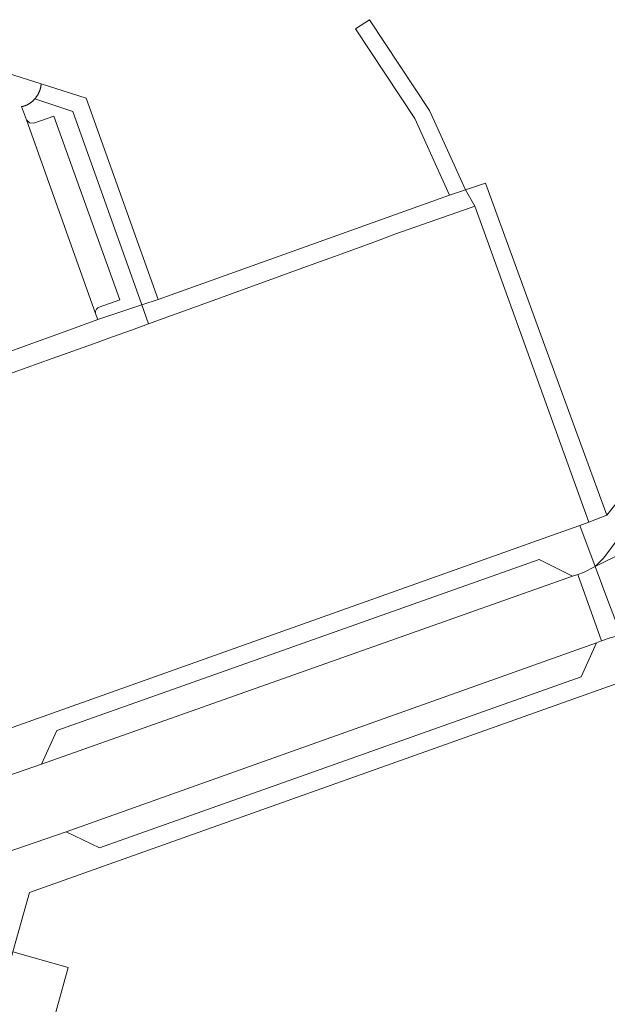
# Model space of a CAD drawing. Extents: x 146402 to 164798, y 455483 to 464134.
# Tile 215 of 256: x 157162 to 157214, y 459875 to 459963. Entities that reach past the tile are written whole.
import ezdxf

# ---------------------------------------------------------------- set-up
doc = ezdxf.new("R2010")
doc.units = 0
doc.header["$LTSCALE"] = 0.2
for name, color, linetype, lineweight in [('B-XX-VH-VERHARDING_ASFALT-GV', 252, 'CONTINUOUS', 18), ('B-XX-VH-VERHARDING_BETONSTRAATSTEEN-GV', 252, 'CONTINUOUS', 18), ('B-XX-VH-VERHARDING_TEGEL-GV', 252, 'CONTINUOUS', 18)]:
    doc.layers.add(name, color=color, linetype=linetype, lineweight=lineweight)

msp = doc.modelspace()

# ---------------------------------------------------------------- linework, layer by layer
at = {"layer": 'B-XX-VH-VERHARDING_ASFALT-GV'}
for points in [[(157217.81, 459919.65), (157214.09, 459914.68), (157213.312, 459913.911), (157220.656, 459917.519)], [(157220.656, 459917.519), (157213.312, 459913.911), (157214.457, 459910.87)]]:
    msp.add_lwpolyline(points, dxfattribs=at)
msp.add_lwpolyline([(157214.457, 459910.87), (157213.312, 459913.911), (157212.28, 459913.35), (157211.777, 459913.186), (157213.899, 459907.264), (157214.65, 459907.54), (157215.63, 459907.769)], close=True, dxfattribs=at)
at = {"layer": 'B-XX-VH-VERHARDING_BETONSTRAATSTEEN-GV'}
msp.add_lwpolyline([(157158.554, 459932.143), (157166.385, 459934.995), (157168.98, 459935.94), (157168.806, 459936.383), (157168.794, 459936.418), (157168.779, 459936.48), (157162.628, 459953.738), (157162.181, 459954.918), (157162.216, 459954.925), (157162.252, 459954.933), (157162.287, 459954.942), (157162.322, 459954.951), (157162.357, 459954.961), (157162.391, 459954.972), (157162.426, 459954.983), (157162.46, 459954.995), (157162.494, 459955.007), (157162.528, 459955.02), (157162.562, 459955.033), (157162.595, 459955.047), (157162.628, 459955.062), (157162.661, 459955.077), (157162.694, 459955.093), (157162.726, 459955.109), (157162.758, 459955.126), (157162.79, 459955.144), (157162.821, 459955.162), (157162.836, 459955.171), (157162.852, 459955.181), (157162.883, 459955.2), (157162.913, 459955.22), (157162.943, 459955.24), (157162.973, 459955.261), (157163.002, 459955.282), (157163.031, 459955.304), (157163.059, 459955.326), (157163.088, 459955.349), (157163.115, 459955.372), (157163.142, 459955.396), (157163.169, 459955.42), (157163.196, 459955.445), (157163.222, 459955.47), (157163.247, 459955.496), (157163.272, 459955.522), (157163.297, 459955.549), (157163.321, 459955.576), (157163.345, 459955.603), (157163.368, 459955.631), (157163.394, 459955.66), (157163.418, 459955.69), (157163.443, 459955.719), (157163.467, 459955.75), (157163.49, 459955.78), (157163.513, 459955.812), (157163.535, 459955.843), (157163.557, 459955.875), (157163.578, 459955.907), (157163.599, 459955.94), (157163.619, 459955.973), (157163.638, 459956.006), (157163.657, 459956.04), (157163.675, 459956.074), (157163.693, 459956.108), (157163.71, 459956.143), (157163.726, 459956.178), (157163.742, 459956.213), (157163.757, 459956.248), (157163.772, 459956.284), (157163.786, 459956.32), (157163.799, 459956.356), (157163.812, 459956.393), (157163.824, 459956.429), (157163.835, 459956.466), (157163.846, 459956.503), (157163.856, 459956.541), (157163.865, 459956.578), (157163.874, 459956.616), (157163.882, 459956.653), (157163.89, 459956.691), (157163.896, 459956.729), (157163.902, 459956.767), (157163.908, 459956.806), (157163.913, 459956.844), (157163.917, 459956.882), (157163.92, 459956.92), (157163.923, 459956.959), (157146.63, 459962.433)], dxfattribs=at)
for points in [[(157170.93, 459937.7), (157165.05, 459954.08), (157163.273, 459953.453), (157162.897, 459953.474), (157162.628, 459953.738), (157168.779, 459936.48), (157168.772, 459936.542), (157168.773, 459936.606), (157168.782, 459936.668), (157168.799, 459936.729), (157168.824, 459936.787), (157168.856, 459936.841), (157168.894, 459936.892), (157168.938, 459936.937), (157168.988, 459936.975), (157169.042, 459937.008), (157169.1, 459937.033)], [(157211.3, 459913.03), (157208.34, 459914.51), (157165.32, 459899.26), (157163.95, 459896.27)], [(157213.899, 459907.264), (157211.777, 459913.186), (157211.3, 459913.03), (157163.95, 459896.27), (157157.64, 459894.1), (157158.774, 459890.974), (157159.828, 459888.066), (157166.15, 459890.23), (157213.43, 459907.09)], [(157212.07, 459904.07), (157213.43, 459907.09), (157166.15, 459890.23), (157169.11, 459888.79)], [(157166.34, 459878.12), (157161.39, 459879.53), (157159.98, 459874.48), (157164.93, 459873.08)]]:
    msp.add_lwpolyline(points, close=True, dxfattribs=at)
at = {"layer": 'B-XX-VH-VERHARDING_TEGEL-GV'}
for points in [[(157198.549, 459954.572), (157193.201, 459962.676), (157191.95, 459961.85), (157197.23, 459953.85), (157200.34, 459947.01), (157201.765, 459947.495)], [(157167.934, 459955.689), (157163.923, 459956.959), (157163.92, 459956.92), (157163.917, 459956.882), (157163.913, 459956.844), (157163.908, 459956.806), (157163.902, 459956.767), (157163.896, 459956.729), (157163.89, 459956.691), (157163.882, 459956.653), (157163.874, 459956.616), (157163.865, 459956.578), (157163.856, 459956.541), (157163.846, 459956.503), (157163.835, 459956.466), (157163.824, 459956.429), (157163.812, 459956.393), (157163.799, 459956.356), (157163.786, 459956.32), (157163.772, 459956.284), (157163.757, 459956.248), (157163.742, 459956.213), (157163.726, 459956.178), (157163.71, 459956.143), (157163.693, 459956.108), (157163.675, 459956.074), (157163.657, 459956.04), (157163.638, 459956.006), (157163.619, 459955.973), (157163.599, 459955.94), (157163.578, 459955.907), (157163.557, 459955.875), (157163.535, 459955.843), (157163.513, 459955.812), (157163.49, 459955.78), (157163.467, 459955.75), (157163.443, 459955.719), (157163.418, 459955.69), (157163.394, 459955.66), (157163.368, 459955.631), (157166.76, 459954.48), (157172.899, 459937.239), (157174.355, 459937.723)], [(157202.59, 459946.03), (157201.765, 459947.495), (157200.34, 459947.01), (157174.355, 459937.723), (157172.899, 459937.239), (157173.503, 459935.542), (157174.893, 459936.047), (157175.138, 459936.136), (157176.381, 459936.587), (157180.251, 459937.993), (157185.378, 459939.854), (157187.258, 459940.537), (157190.077, 459941.561), (157190.738, 459941.781), (157193.922, 459942.946), (157195.465, 459943.557), (157202.17, 459945.884)], [(157208.84, 459933.572), (157203.54, 459948.1), (157201.765, 459947.495), (157202.59, 459946.03), (157203.418, 459943.738), (157212.77, 459917.84), (157214.35, 459918.47)], [(157173.503, 459935.542), (157172.899, 459937.239), (157168.98, 459935.94), (157166.385, 459934.995), (157158.554, 459932.143), (157154.07, 459930.51), (157150.42, 459929.2), (157148.474, 459929.842), (157148.36, 459929.881), (157147.988, 459928.633), (157149.915, 459928.155), (157149.689, 459926.999), (157154.686, 459928.785), (157159.82, 459930.62), (157161.44, 459931.2), (157164.913, 459932.442), (157168.595, 459933.759), (157170.288, 459934.374), (157171.98, 459934.989)], [(157217.81, 459919.65), (157216.27, 459920.86), (157214.35, 459918.47), (157212.77, 459917.84), (157211.942, 459917.547), (157213.312, 459913.911), (157214.09, 459914.68)]]:
    msp.add_lwpolyline(points, close=True, dxfattribs=at)
for points in [[(157157.64, 459894.1), (157163.95, 459896.27), (157165.32, 459899.26), (157208.34, 459914.51), (157211.3, 459913.03), (157211.777, 459913.186), (157212.28, 459913.35), (157213.312, 459913.911), (157211.942, 459917.547), (157210.864, 459917.164), (157159.23, 459898.79)], [(157161.39, 459879.53), (157162.89, 459884.83), (157215.86, 459903.67), (157215.53, 459904.63), (157216.661, 459905.02), (157215.63, 459907.769), (157214.65, 459907.54), (157213.899, 459907.264), (157213.43, 459907.09), (157212.07, 459904.07), (157169.11, 459888.79), (157166.15, 459890.23), (157159.828, 459888.066)]]:
    msp.add_lwpolyline(points, dxfattribs=at)

doc.saveas('drawing.dxf')
